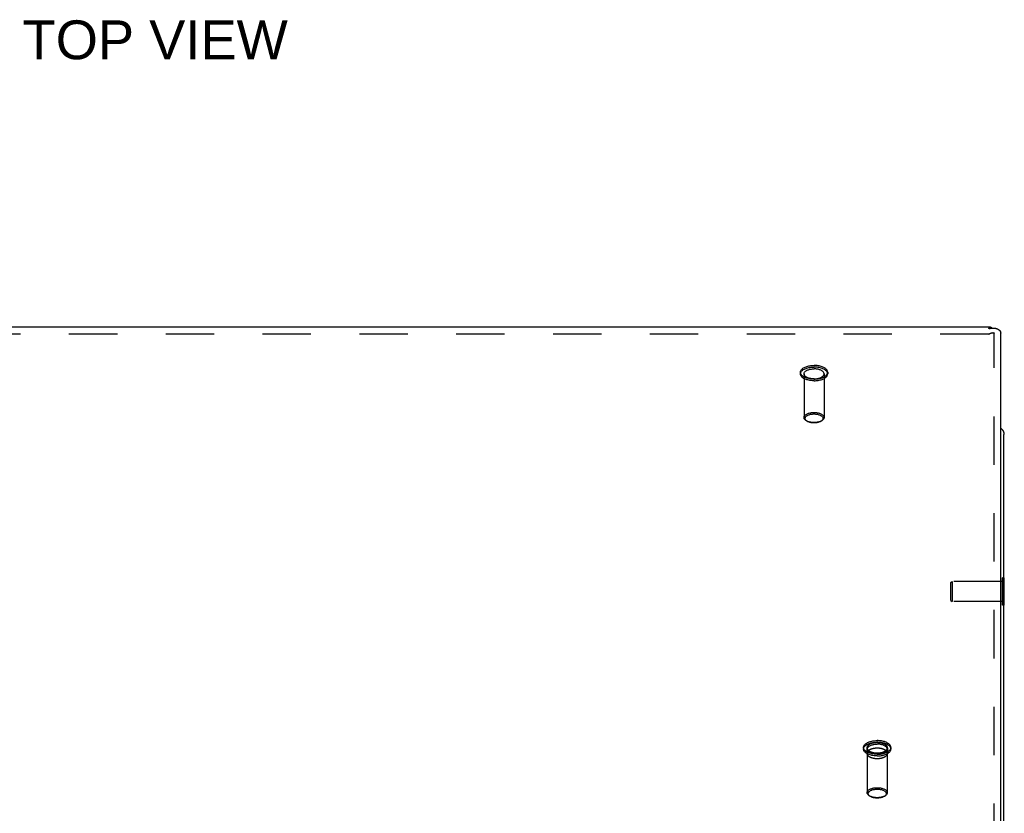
# Model space of a CAD drawing. Header units: inches. Extents: x 0 to 82.5, y 0 to 53.4.
# Tile 51 of 128: x 28.6 to 37.8, y 29.5 to 36.9. Entities that reach past the tile are written whole.
import ezdxf

# ---------------------------------------------------------------- set-up
doc = ezdxf.new("R2010")
doc.units = ezdxf.units.IN
doc.header["$LTSCALE"] = 4.538835
doc.header["$MEASUREMENT"] = 0
doc.linetypes.add('HIDDEN', pattern=[0.2, 0.1, -0.1])
doc.layers.get('0').update_dxf_attribs({"linetype": 'CONTINUOUS'})
for name, color, linetype in [('DEFAULT_2', 8, 'HIDDEN'), ('DIMENSIONS', 7, 'CONTINUOUS'), ('DOOR_ASSEMBLY', 7, 'CONTINUOUS')]:
    doc.layers.add(name, color=color, linetype=linetype)
doc.styles.get("Standard").update_dxf_attribs({"font": 'arial.ttf'})

msp = doc.modelspace()

# ---------------------------------------------------------------- linework, layer by layer
at = {"color": 3, "linetype": 'Continuous'}
msp.add_line((37.8292, 22.7607), (37.8292, 33.0115), dxfattribs=at)
msp.add_lwpolyline([(37.7992, 33.0709), (37.8003, 33.07), (37.8017, 33.0688), (37.8031, 33.0676), (37.8044, 33.0663), (37.8057, 33.0651), (37.807, 33.0638), (37.8082, 33.0624), (37.8095, 33.0611), (37.8106, 33.0598), (37.8118, 33.0584), (37.8129, 33.057), (37.814, 33.0556), (37.815, 33.0542), (37.816, 33.0527), (37.817, 33.0513), (37.818, 33.0498), (37.8189, 33.0483), (37.8197, 33.0468), (37.8206, 33.0453), (37.8213, 33.0438), (37.8221, 33.0422), (37.8228, 33.0407), (37.8235, 33.0391), (37.8242, 33.0375), (37.8248, 33.036), (37.8253, 33.0344), (37.8259, 33.0328), (37.8263, 33.0312), (37.8268, 33.0296), (37.8272, 33.0279), (37.8276, 33.0263), (37.8279, 33.0247), (37.8282, 33.023), (37.8285, 33.0214), (37.8287, 33.0197), (37.8289, 33.0181), (37.829, 33.0164), (37.8291, 33.0148), (37.8292, 33.0131), (37.8292, 33.0115)], dxfattribs=at)
at = {"layer": 'DEFAULT_2', "color": 8, "linetype": 'HIDDEN'}
for p, q in [((37.8332, 31.6661), (37.8152, 31.6661)), ((37.8152, 31.4101), (37.8152, 31.6661)), ((37.8332, 31.4101), (37.8332, 31.6661)), ((37.3332, 31.6221), (37.3432, 31.6321)), ((37.3332, 31.4541), (37.3332, 31.6221)), ((37.8152, 31.6321), (37.3432, 31.6321)), ((37.3432, 31.6321), (37.3432, 31.4441)), ((37.3332, 31.4541), (37.3432, 31.4441)), ((37.8152, 31.4441), (37.3432, 31.4441)), ((37.8332, 31.4101), (37.8152, 31.4101))]:
    msp.add_line(p, q, dxfattribs=at)
at = {"layer": 'DOOR_ASSEMBLY', "color": 3, "linetype": 'Continuous'}
for p, q in [((37.7045, 34.0171), (21.9539, 34.0171)), ((37.7992, 25.4196), (37.7992, 33.9611))]:
    msp.add_line(p, q, dxfattribs=at)
at = {"layer": 'DOOR_ASSEMBLY', "color": 8, "linetype": 'HIDDEN'}
for p, q in [((37.6872, 33.9502), (21.9712, 33.9502)), ((37.7392, 25.4646), (37.7392, 33.9611)), ((35.9212, 33.5941), (35.9212, 33.5785)), ((35.9552, 33.5785), (35.9552, 33.1697)), ((36.1432, 33.5785), (36.1432, 33.1697)), ((36.1772, 33.5941), (36.1772, 33.5785)), ((35.9806, 33.1368), (35.9724, 33.1426)), ((36.1178, 33.1368), (36.1259, 33.1426)), ((36.5135, 30.0766), (36.5135, 30.061)), ((36.545, 30.0731), (36.545, 30.0212)), ((36.5475, 30.061), (36.5475, 29.6522)), ((36.7355, 30.061), (36.7355, 29.6522)), ((36.7381, 30.0731), (36.7381, 30.0212)), ((36.7695, 30.0766), (36.7695, 30.061)), ((36.5729, 29.6193), (36.5648, 29.6251)), ((36.7101, 29.6193), (36.7183, 29.6251))]:
    msp.add_line(p, q, dxfattribs=at)
at = {"layer": 'DOOR_ASSEMBLY', "color": 3, "linetype": 'Continuous'}
for points in [[(37.6872, 34.0021), (37.6879, 34.0033), (37.6887, 34.0045), (37.6894, 34.0056), (37.6901, 34.0067), (37.6909, 34.0077), (37.6916, 34.0087), (37.6923, 34.0096), (37.6931, 34.0105), (37.6938, 34.0113), (37.6945, 34.0121), (37.6953, 34.0128), (37.696, 34.0134), (37.6967, 34.014), (37.6975, 34.0146), (37.6982, 34.0151), (37.6989, 34.0155), (37.6997, 34.0159), (37.7004, 34.0163), (37.7011, 34.0165), (37.7019, 34.0168), (37.7026, 34.0169), (37.7034, 34.017), (37.7041, 34.0171), (37.7045, 34.0171)], [(37.6872, 34.0021), (37.6899, 34.0029), (37.6925, 34.0037), (37.6952, 34.0044), (37.6978, 34.0051), (37.7005, 34.0057), (37.7031, 34.0062), (37.7058, 34.0067), (37.7084, 34.0071), (37.711, 34.0075), (37.7136, 34.0079), (37.7162, 34.0081), (37.7187, 34.0084), (37.7213, 34.0085), (37.7238, 34.0087), (37.7263, 34.0087), (37.7288, 34.0087), (37.7313, 34.0087), (37.7337, 34.0086), (37.7361, 34.0085), (37.7385, 34.0083), (37.7409, 34.0081), (37.7432, 34.0078), (37.7455, 34.0075), (37.7477, 34.0071), (37.75, 34.0067), (37.7522, 34.0062), (37.7543, 34.0057), (37.7564, 34.0051), (37.7585, 34.0045), (37.7605, 34.0039), (37.7625, 34.0032), (37.7645, 34.0025), (37.7664, 34.0017), (37.7683, 34.0009), (37.7701, 34.0001), (37.7718, 33.9992), (37.7736, 33.9983), (37.7752, 33.9973), (37.7769, 33.9963), (37.7784, 33.9953), (37.7799, 33.9943), (37.7814, 33.9932), (37.7828, 33.9921), (37.7842, 33.9909), (37.7855, 33.9898), (37.7867, 33.9886), (37.7879, 33.9874), (37.7891, 33.9861), (37.7902, 33.9849), (37.7912, 33.9836), (37.7921, 33.9823), (37.793, 33.981), (37.7939, 33.9796), (37.7947, 33.9783), (37.7954, 33.9769), (37.796, 33.9755), (37.7966, 33.9741), (37.7972, 33.9727), (37.7976, 33.9713), (37.7981, 33.9698), (37.7984, 33.9684), (37.7987, 33.9669), (37.7989, 33.9655), (37.7991, 33.964), (37.7992, 33.9626), (37.7992, 33.9611)], [(37.7045, 34.0171), (37.7048, 34.0171), (37.7056, 34.0171), (37.7063, 34.017), (37.707, 34.0168), (37.7078, 34.0166), (37.7085, 34.0163), (37.7092, 34.016), (37.71, 34.0156), (37.7107, 34.0152), (37.7114, 34.0147), (37.7122, 34.0142), (37.7129, 34.0136), (37.7136, 34.0129), (37.7144, 34.0122), (37.7151, 34.0115), (37.7158, 34.0106), (37.7166, 34.0098), (37.7173, 34.0089), (37.7178, 34.0083)]]:
    msp.add_lwpolyline(points, dxfattribs=at)
at = {"layer": 'DOOR_ASSEMBLY', "color": 8, "linetype": 'HIDDEN'}
for points in [[(37.6872, 33.9502), (37.6884, 33.951), (37.6897, 33.9518), (37.6909, 33.9526), (37.6921, 33.9533), (37.6934, 33.9541), (37.6946, 33.9548), (37.6958, 33.9555), (37.697, 33.9561), (37.6982, 33.9568), (37.6995, 33.9574), (37.7007, 33.9579), (37.7018, 33.9585), (37.703, 33.959), (37.7042, 33.9596), (37.7054, 33.96), (37.7065, 33.9605), (37.7077, 33.9609), (37.7088, 33.9614), (37.7099, 33.9617), (37.711, 33.9621), (37.7121, 33.9625), (37.7132, 33.9628), (37.7143, 33.9631), (37.7153, 33.9634), (37.7163, 33.9636), (37.7174, 33.9639), (37.7184, 33.9641), (37.7193, 33.9643), (37.7203, 33.9645), (37.7212, 33.9646), (37.7222, 33.9647), (37.7231, 33.9649), (37.724, 33.965), (37.7248, 33.965), (37.7257, 33.9651), (37.7265, 33.9652), (37.7273, 33.9652), (37.7281, 33.9652), (37.7288, 33.9652), (37.7296, 33.9652), (37.7303, 33.9651), (37.7309, 33.9651), (37.7316, 33.965), (37.7322, 33.965), (37.7328, 33.9649), (37.7334, 33.9648), (37.734, 33.9647), (37.7345, 33.9646), (37.735, 33.9644), (37.7355, 33.9643), (37.7359, 33.9641), (37.7363, 33.964), (37.7367, 33.9638), (37.7371, 33.9636), (37.7374, 33.9634), (37.7377, 33.9633), (37.738, 33.9631), (37.7383, 33.9629), (37.7385, 33.9626), (37.7387, 33.9624), (37.7388, 33.9622), (37.739, 33.962), (37.7391, 33.9618), (37.7391, 33.9616), (37.7392, 33.9613), (37.7392, 33.9611)], [(35.9212, 33.5941), (35.9216, 33.5991), (35.9228, 33.6041), (35.9247, 33.609), (35.9275, 33.6139), (35.9309, 33.6186), (35.9351, 33.6231), (35.9401, 33.6275), (35.9456, 33.6317), (35.9519, 33.6356), (35.9587, 33.6393), (35.9661, 33.6427), (35.974, 33.6459), (35.9823, 33.6486), (35.9911, 33.6511), (36.0002, 33.6532), (36.0096, 33.6549), (36.0193, 33.6563), (36.0292, 33.6573), (36.0391, 33.6579), (36.0492, 33.6581)], [(35.9212, 33.5785), (35.9216, 33.5835), (35.9228, 33.5885), (35.9247, 33.5934), (35.9275, 33.5983), (35.9309, 33.603), (35.9351, 33.6075), (35.9401, 33.6119), (35.9456, 33.6161), (35.9519, 33.6201), (35.9587, 33.6237), (35.9661, 33.6272), (35.974, 33.6303), (35.9823, 33.6331), (35.9911, 33.6355), (36.0002, 33.6376), (36.0096, 33.6394), (36.0193, 33.6407), (36.0292, 33.6417), (36.0391, 33.6423), (36.0492, 33.6425)], [(35.9552, 33.5785), (35.9555, 33.5824), (35.9565, 33.5862), (35.9581, 33.59), (35.9603, 33.5937), (35.9631, 33.5974), (35.9665, 33.6009), (35.9705, 33.6042), (35.975, 33.6074), (35.98, 33.6103), (35.9855, 33.6131), (35.9915, 33.6156), (35.9978, 33.6178), (36.0045, 33.6198), (36.0114, 33.6215), (36.0187, 33.6229), (36.0261, 33.624), (36.0337, 33.6248), (36.0414, 33.6253), (36.0492, 33.6255)], [(36.1772, 33.5941), (36.1768, 33.5991), (36.1756, 33.6041), (36.1737, 33.609), (36.1709, 33.6139), (36.1674, 33.6186), (36.1632, 33.6231), (36.1583, 33.6275), (36.1527, 33.6317), (36.1465, 33.6356), (36.1397, 33.6393), (36.1323, 33.6427), (36.1244, 33.6459), (36.1161, 33.6486), (36.1073, 33.6511), (36.0982, 33.6532), (36.0887, 33.6549), (36.0791, 33.6563), (36.0692, 33.6573), (36.0593, 33.6579), (36.0492, 33.6581)], [(36.1772, 33.5785), (36.1768, 33.5835), (36.1756, 33.5885), (36.1737, 33.5934), (36.1709, 33.5983), (36.1674, 33.603), (36.1632, 33.6075), (36.1583, 33.6119), (36.1527, 33.6161), (36.1465, 33.6201), (36.1397, 33.6237), (36.1323, 33.6272), (36.1244, 33.6303), (36.1161, 33.6331), (36.1073, 33.6355), (36.0982, 33.6376), (36.0887, 33.6394), (36.0791, 33.6407), (36.0692, 33.6417), (36.0593, 33.6423), (36.0492, 33.6425)], [(36.1432, 33.5785), (36.1429, 33.5824), (36.1419, 33.5862), (36.1403, 33.59), (36.1381, 33.5937), (36.1353, 33.5974), (36.1319, 33.6009), (36.1279, 33.6042), (36.1234, 33.6074), (36.1184, 33.6103), (36.1129, 33.6131), (36.1069, 33.6156), (36.1006, 33.6178), (36.0939, 33.6198), (36.087, 33.6215), (36.0797, 33.6229), (36.0723, 33.624), (36.0647, 33.6248), (36.057, 33.6253), (36.0492, 33.6255)], [(36.0492, 33.5301), (36.0391, 33.5303), (36.0292, 33.5309), (36.0193, 33.5318), (36.0096, 33.5332), (36.0002, 33.5349), (35.9911, 33.5371), (35.9823, 33.5395), (35.974, 33.5423), (35.9661, 33.5454), (35.9587, 33.5488), (35.9519, 33.5525), (35.9456, 33.5565), (35.9401, 33.5606), (35.9351, 33.565), (35.9309, 33.5696), (35.9275, 33.5743), (35.9247, 33.5791), (35.9228, 33.5841), (35.9216, 33.5891), (35.9212, 33.5941)], [(36.0492, 33.5145), (36.0391, 33.5147), (36.0292, 33.5153), (36.0193, 33.5163), (36.0096, 33.5176), (36.0002, 33.5194), (35.9911, 33.5215), (35.9823, 33.5239), (35.974, 33.5267), (35.9661, 33.5298), (35.9587, 33.5332), (35.9519, 33.5369), (35.9456, 33.5409), (35.9401, 33.545), (35.9351, 33.5494), (35.9309, 33.554), (35.9275, 33.5587), (35.9247, 33.5635), (35.9228, 33.5685), (35.9216, 33.5735), (35.9212, 33.5785)], [(36.0492, 33.5315), (36.0414, 33.5317), (36.0337, 33.5321), (36.0261, 33.5329), (36.0187, 33.534), (36.0114, 33.5354), (36.0045, 33.5372), (35.9978, 33.5391), (35.9915, 33.5414), (35.9855, 33.5439), (35.98, 33.5467), (35.975, 33.5496), (35.9705, 33.5528), (35.9665, 33.5561), (35.9631, 33.5596), (35.9603, 33.5632), (35.9581, 33.567), (35.9565, 33.5708), (35.9555, 33.5746), (35.9552, 33.5785)], [(36.0492, 33.5301), (36.0593, 33.5303), (36.0692, 33.5309), (36.0791, 33.5318), (36.0887, 33.5332), (36.0982, 33.5349), (36.1073, 33.5371), (36.1161, 33.5395), (36.1244, 33.5423), (36.1323, 33.5454), (36.1397, 33.5488), (36.1465, 33.5525), (36.1527, 33.5565), (36.1583, 33.5606), (36.1632, 33.565), (36.1674, 33.5696), (36.1709, 33.5743), (36.1737, 33.5791), (36.1756, 33.5841), (36.1768, 33.5891), (36.1772, 33.5941)], [(36.0492, 33.5315), (36.057, 33.5317), (36.0647, 33.5321), (36.0723, 33.5329), (36.0797, 33.534), (36.087, 33.5354), (36.0939, 33.5372), (36.1006, 33.5391), (36.1069, 33.5414), (36.1129, 33.5439), (36.1184, 33.5467), (36.1234, 33.5496), (36.1279, 33.5528), (36.1319, 33.5561), (36.1353, 33.5596), (36.1381, 33.5632), (36.1403, 33.567), (36.1419, 33.5708), (36.1429, 33.5746), (36.1432, 33.5785)], [(36.0492, 33.5145), (36.0593, 33.5147), (36.0692, 33.5153), (36.0791, 33.5163), (36.0887, 33.5176), (36.0982, 33.5194), (36.1073, 33.5215), (36.1161, 33.5239), (36.1244, 33.5267), (36.1323, 33.5298), (36.1397, 33.5332), (36.1465, 33.5369), (36.1527, 33.5409), (36.1583, 33.545), (36.1632, 33.5494), (36.1674, 33.554), (36.1709, 33.5587), (36.1737, 33.5635), (36.1756, 33.5685), (36.1768, 33.5735), (36.1772, 33.5785)], [(35.9552, 33.1697), (35.9555, 33.1736), (35.9565, 33.1775), (35.9581, 33.1813), (35.9603, 33.185), (35.9632, 33.1887), (35.9666, 33.1922), (35.9706, 33.1955), (35.9751, 33.1987), (35.9802, 33.2016), (35.9857, 33.2044), (35.9917, 33.2069), (35.998, 33.2092), (36.0048, 33.2111), (36.0118, 33.2128), (36.019, 33.2142), (36.0264, 33.2153), (36.034, 33.2161), (36.0416, 33.2166), (36.0492, 33.2167)], [(35.9724, 33.1426), (35.9706, 33.1439), (35.9666, 33.1473), (35.9632, 33.1508), (35.9603, 33.1544), (35.9581, 33.1581), (35.9565, 33.162), (35.9555, 33.1658), (35.9552, 33.1697)], [(35.9806, 33.1368), (35.979, 33.138), (35.9754, 33.141), (35.9723, 33.1441), (35.9698, 33.1474), (35.9678, 33.1507), (35.9663, 33.1541), (35.9655, 33.1576), (35.9652, 33.1611), (35.9655, 33.1645), (35.9663, 33.168), (35.9678, 33.1714), (35.9698, 33.1747), (35.9723, 33.178), (35.9754, 33.1811), (35.979, 33.1841), (35.983, 33.1869), (35.9875, 33.1896), (35.9925, 33.192), (35.9978, 33.1943), (36.0035, 33.1963), (36.0095, 33.1981), (36.0158, 33.1996), (36.0222, 33.2008), (36.0289, 33.2018), (36.0356, 33.2025), (36.0424, 33.2029), (36.0492, 33.2031)], [(36.0492, 33.1227), (36.0416, 33.1229), (36.034, 33.1233), (36.0264, 33.1241), (36.019, 33.1252), (36.0118, 33.1266), (36.0048, 33.1283), (35.998, 33.1303), (35.9917, 33.1325), (35.9857, 33.1351), (35.9802, 33.1378), (35.9751, 33.1408), (35.9724, 33.1426)], [(36.0492, 33.2167), (36.0568, 33.2166), (36.0644, 33.2161), (36.0719, 33.2153), (36.0794, 33.2142), (36.0866, 33.2128), (36.0936, 33.2111), (36.1003, 33.2092), (36.1067, 33.2069), (36.1127, 33.2044), (36.1182, 33.2016), (36.1233, 33.1987), (36.1278, 33.1955), (36.1318, 33.1922), (36.1352, 33.1887), (36.1381, 33.185), (36.1403, 33.1813), (36.1419, 33.1775), (36.1429, 33.1736), (36.1432, 33.1697)], [(36.0492, 33.2031), (36.056, 33.2029), (36.0628, 33.2025), (36.0695, 33.2018), (36.0762, 33.2008), (36.0826, 33.1996), (36.0889, 33.1981), (36.0949, 33.1963), (36.1006, 33.1943), (36.1059, 33.192), (36.1109, 33.1896), (36.1154, 33.1869), (36.1194, 33.1841), (36.123, 33.1811), (36.1261, 33.178), (36.1286, 33.1747), (36.1306, 33.1714), (36.132, 33.168), (36.1329, 33.1645), (36.1332, 33.1611), (36.1329, 33.1576), (36.132, 33.1541), (36.1306, 33.1507), (36.1286, 33.1474), (36.1261, 33.1441), (36.123, 33.141), (36.1194, 33.138), (36.1178, 33.1368)], [(36.1259, 33.1426), (36.1233, 33.1408), (36.1182, 33.1378), (36.1127, 33.1351), (36.1067, 33.1326), (36.1003, 33.1303), (36.0936, 33.1283), (36.0866, 33.1266), (36.0794, 33.1252), (36.0719, 33.1241), (36.0644, 33.1233), (36.0568, 33.1229), (36.0492, 33.1227)], [(36.1432, 33.1697), (36.1429, 33.1658), (36.1419, 33.162), (36.1403, 33.1582), (36.1381, 33.1544), (36.1352, 33.1508), (36.1318, 33.1473), (36.1278, 33.1439), (36.1259, 33.1426)], [(36.0492, 33.1191), (36.0424, 33.1192), (36.0356, 33.1196), (36.0289, 33.1203), (36.0222, 33.1213), (36.0158, 33.1225), (36.0095, 33.1241), (36.0035, 33.1258), (35.9978, 33.1278), (35.9925, 33.1301), (35.9875, 33.1325), (35.983, 33.1352), (35.9806, 33.1368)], [(36.1178, 33.1368), (36.1154, 33.1352), (36.1109, 33.1325), (36.1059, 33.1301), (36.1006, 33.1278), (36.0949, 33.1258), (36.0889, 33.1241), (36.0826, 33.1225), (36.0762, 33.1213), (36.0695, 33.1203), (36.0628, 33.1196), (36.056, 33.1192), (36.0492, 33.1191)], [(36.5135, 30.0766), (36.5139, 30.0816), (36.5151, 30.0866), (36.5171, 30.0915), (36.5198, 30.0964), (36.5233, 30.1011), (36.5275, 30.1056), (36.5324, 30.11), (36.538, 30.1142), (36.5442, 30.1181), (36.551, 30.1218), (36.5584, 30.1252), (36.5663, 30.1284), (36.5747, 30.1311), (36.5834, 30.1336), (36.5926, 30.1357), (36.602, 30.1374), (36.6117, 30.1388), (36.6215, 30.1398), (36.6315, 30.1404), (36.6415, 30.1406)], [(36.5135, 30.061), (36.5139, 30.066), (36.5151, 30.071), (36.5171, 30.0759), (36.5198, 30.0808), (36.5233, 30.0855), (36.5275, 30.09), (36.5324, 30.0944), (36.538, 30.0986), (36.5442, 30.1026), (36.551, 30.1062), (36.5584, 30.1097), (36.5663, 30.1128), (36.5747, 30.1156), (36.5834, 30.118), (36.5926, 30.1201), (36.602, 30.1219), (36.6117, 30.1232), (36.6215, 30.1242), (36.6315, 30.1248), (36.6415, 30.125)], [(36.7381, 30.0731), (36.7381, 30.0742), (36.738, 30.0753), (36.7379, 30.0765), (36.7377, 30.0776), (36.7374, 30.0787), (36.7372, 30.0798), (36.7368, 30.0809), (36.7364, 30.082), (36.736, 30.0831), (36.7355, 30.0842), (36.735, 30.0852), (36.7344, 30.0863), (36.7338, 30.0874), (36.7331, 30.0885), (36.7323, 30.0895), (36.7316, 30.0906), (36.7307, 30.0916), (36.7299, 30.0926), (36.7289, 30.0936), (36.728, 30.0946), (36.7269, 30.0956), (36.7259, 30.0966), (36.7248, 30.0976), (36.7236, 30.0985), (36.7224, 30.0995), (36.7212, 30.1004), (36.7199, 30.1013), (36.7186, 30.1022), (36.7172, 30.1031), (36.7158, 30.104), (36.7144, 30.1048), (36.7129, 30.1056), (36.7114, 30.1065), (36.7098, 30.1072), (36.7082, 30.108), (36.7066, 30.1088), (36.7049, 30.1095), (36.7032, 30.1103), (36.7015, 30.111), (36.6997, 30.1116), (36.6979, 30.1123), (36.6961, 30.1129), (36.6942, 30.1136), (36.6924, 30.1142), (36.6905, 30.1147), (36.6885, 30.1153), (36.6866, 30.1158), (36.6846, 30.1163), (36.6826, 30.1168), (36.6805, 30.1173), (36.6785, 30.1177), (36.6764, 30.1181), (36.6743, 30.1185), (36.6722, 30.1189), (36.6701, 30.1192), (36.668, 30.1195), (36.6658, 30.1198), (36.6636, 30.1201), (36.6615, 30.1203), (36.6593, 30.1206), (36.6571, 30.1208), (36.6549, 30.1209), (36.6527, 30.1211), (36.6504, 30.1212), (36.6482, 30.1213), (36.646, 30.1213), (36.6438, 30.1214), (36.6415, 30.1214), (36.6393, 30.1214), (36.6371, 30.1213), (36.6348, 30.1213), (36.6326, 30.1212), (36.6304, 30.1211), (36.6282, 30.1209), (36.626, 30.1208), (36.6238, 30.1206), (36.6216, 30.1203), (36.6194, 30.1201), (36.6173, 30.1198), (36.6151, 30.1195), (36.613, 30.1192), (36.6109, 30.1189), (36.6087, 30.1185), (36.6067, 30.1181), (36.6046, 30.1177), (36.6025, 30.1173), (36.6005, 30.1168), (36.5985, 30.1163), (36.5965, 30.1158), (36.5946, 30.1153), (36.5926, 30.1147), (36.5907, 30.1142), (36.5888, 30.1136), (36.587, 30.1129), (36.5851, 30.1123), (36.5833, 30.1116), (36.5816, 30.111), (36.5799, 30.1103), (36.5782, 30.1095), (36.5765, 30.1088), (36.5749, 30.108), (36.5733, 30.1072), (36.5717, 30.1065), (36.5702, 30.1056), (36.5687, 30.1048), (36.5673, 30.104), (36.5658, 30.1031), (36.5645, 30.1022), (36.5632, 30.1013), (36.5619, 30.1004), (36.5606, 30.0995), (36.5594, 30.0985), (36.5583, 30.0976), (36.5572, 30.0966), (36.5561, 30.0956), (36.5551, 30.0946), (36.5541, 30.0936), (36.5532, 30.0926), (36.5523, 30.0916), (36.5515, 30.0906), (36.5507, 30.0895), (36.55, 30.0885), (36.5493, 30.0874), (36.5487, 30.0863), (36.5481, 30.0852), (36.5475, 30.0842), (36.5471, 30.0831), (36.5466, 30.082), (36.5462, 30.0809), (36.5459, 30.0798), (36.5456, 30.0787), (36.5454, 30.0776), (36.5452, 30.0765), (36.5451, 30.0753), (36.545, 30.0742), (36.545, 30.0731)], [(36.5475, 30.061), (36.5479, 30.0649), (36.5488, 30.0687), (36.5504, 30.0725), (36.5526, 30.0762), (36.5555, 30.0799), (36.5589, 30.0834), (36.5628, 30.0867), (36.5674, 30.0899), (36.5724, 30.0928), (36.5779, 30.0956), (36.5838, 30.0981), (36.5901, 30.1003), (36.5968, 30.1023), (36.6038, 30.104), (36.611, 30.1054), (36.6185, 30.1065), (36.6261, 30.1073), (36.6337, 30.1078), (36.6415, 30.108)], [(36.7695, 30.0766), (36.7691, 30.0816), (36.768, 30.0866), (36.766, 30.0915), (36.7633, 30.0964), (36.7598, 30.1011), (36.7556, 30.1056), (36.7507, 30.11), (36.7451, 30.1142), (36.7389, 30.1181), (36.732, 30.1218), (36.7247, 30.1252), (36.7168, 30.1284), (36.7084, 30.1311), (36.6996, 30.1336), (36.6905, 30.1357), (36.6811, 30.1374), (36.6714, 30.1388), (36.6616, 30.1398), (36.6516, 30.1404), (36.6415, 30.1406)], [(36.7695, 30.061), (36.7691, 30.066), (36.768, 30.071), (36.766, 30.0759), (36.7633, 30.0808), (36.7598, 30.0855), (36.7556, 30.09), (36.7507, 30.0944), (36.7451, 30.0986), (36.7389, 30.1026), (36.732, 30.1062), (36.7247, 30.1097), (36.7168, 30.1128), (36.7084, 30.1156), (36.6996, 30.118), (36.6905, 30.1201), (36.6811, 30.1219), (36.6714, 30.1232), (36.6616, 30.1242), (36.6516, 30.1248), (36.6415, 30.125)], [(36.7355, 30.061), (36.7352, 30.0649), (36.7343, 30.0687), (36.7327, 30.0725), (36.7304, 30.0762), (36.7276, 30.0799), (36.7242, 30.0834), (36.7202, 30.0867), (36.7157, 30.0899), (36.7107, 30.0928), (36.7052, 30.0956), (36.6993, 30.0981), (36.6929, 30.1003), (36.6863, 30.1023), (36.6793, 30.104), (36.6721, 30.1054), (36.6646, 30.1065), (36.657, 30.1073), (36.6493, 30.1078), (36.6415, 30.108)], [(36.6415, 30.0126), (36.6315, 30.0128), (36.6215, 30.0134), (36.6117, 30.0143), (36.602, 30.0157), (36.5926, 30.0174), (36.5834, 30.0196), (36.5747, 30.022), (36.5663, 30.0248), (36.5584, 30.0279), (36.551, 30.0313), (36.5442, 30.035), (36.538, 30.039), (36.5324, 30.0431), (36.5275, 30.0475), (36.5233, 30.0521), (36.5198, 30.0568), (36.5171, 30.0616), (36.5151, 30.0666), (36.5139, 30.0716), (36.5135, 30.0766)], [(36.6415, 29.997), (36.6315, 29.9972), (36.6215, 29.9978), (36.6117, 29.9988), (36.602, 30.0001), (36.5926, 30.0019), (36.5834, 30.004), (36.5747, 30.0064), (36.5663, 30.0092), (36.5584, 30.0123), (36.551, 30.0157), (36.5442, 30.0194), (36.538, 30.0234), (36.5324, 30.0275), (36.5275, 30.0319), (36.5233, 30.0365), (36.5198, 30.0412), (36.5171, 30.046), (36.5151, 30.051), (36.5139, 30.056), (36.5135, 30.061)], [(36.545, 30.0731), (36.545, 30.072), (36.5451, 30.0709), (36.5452, 30.0698), (36.5454, 30.0687), (36.5456, 30.0675), (36.5459, 30.0664), (36.5462, 30.0653), (36.5466, 30.0642), (36.5471, 30.0631), (36.5475, 30.0621), (36.5481, 30.061), (36.5487, 30.0599), (36.5493, 30.0588), (36.55, 30.0578), (36.5507, 30.0567), (36.5515, 30.0557), (36.5523, 30.0546), (36.5532, 30.0536), (36.5541, 30.0526), (36.5551, 30.0516), (36.5561, 30.0506), (36.5572, 30.0496), (36.5583, 30.0487), (36.5594, 30.0477), (36.5606, 30.0468), (36.5619, 30.0458), (36.5632, 30.0449), (36.5645, 30.044), (36.5658, 30.0431), (36.5673, 30.0423), (36.5687, 30.0414), (36.5702, 30.0406), (36.5717, 30.0398), (36.5733, 30.039), (36.5749, 30.0382), (36.5765, 30.0374), (36.5782, 30.0367), (36.5799, 30.036), (36.5816, 30.0353), (36.5833, 30.0346), (36.5851, 30.0339), (36.587, 30.0333), (36.5888, 30.0327), (36.5907, 30.0321), (36.5926, 30.0315), (36.5946, 30.0309), (36.5965, 30.0304), (36.5985, 30.0299), (36.6005, 30.0294), (36.6025, 30.029), (36.6046, 30.0285), (36.6067, 30.0281), (36.6087, 30.0277), (36.6109, 30.0273), (36.613, 30.027), (36.6151, 30.0267), (36.6173, 30.0264), (36.6194, 30.0261), (36.6216, 30.0259), (36.6238, 30.0257), (36.626, 30.0255), (36.6282, 30.0253), (36.6304, 30.0252), (36.6326, 30.025), (36.6348, 30.025), (36.6371, 30.0249), (36.6393, 30.0249), (36.6415, 30.0248), (36.6438, 30.0249), (36.646, 30.0249), (36.6482, 30.025), (36.6504, 30.025), (36.6527, 30.0252), (36.6549, 30.0253), (36.6571, 30.0255), (36.6593, 30.0257), (36.6615, 30.0259), (36.6636, 30.0261), (36.6658, 30.0264), (36.668, 30.0267), (36.6701, 30.027), (36.6722, 30.0273), (36.6743, 30.0277), (36.6764, 30.0281), (36.6785, 30.0285), (36.6805, 30.029), (36.6826, 30.0294), (36.6846, 30.0299), (36.6866, 30.0304), (36.6885, 30.0309), (36.6905, 30.0315), (36.6924, 30.0321), (36.6942, 30.0327), (36.6961, 30.0333), (36.6979, 30.0339), (36.6997, 30.0346), (36.7015, 30.0353), (36.7032, 30.036), (36.7049, 30.0367), (36.7066, 30.0374), (36.7082, 30.0382), (36.7098, 30.039), (36.7114, 30.0398), (36.7129, 30.0406), (36.7144, 30.0414), (36.7158, 30.0423), (36.7172, 30.0431), (36.7186, 30.044), (36.7199, 30.0449), (36.7212, 30.0458), (36.7224, 30.0468), (36.7236, 30.0477), (36.7248, 30.0487), (36.7259, 30.0496), (36.7269, 30.0506), (36.728, 30.0516), (36.7289, 30.0526), (36.7299, 30.0536), (36.7307, 30.0546), (36.7316, 30.0557), (36.7323, 30.0567), (36.7331, 30.0578), (36.7338, 30.0588), (36.7344, 30.0599), (36.735, 30.061), (36.7355, 30.0621), (36.736, 30.0631), (36.7364, 30.0642), (36.7368, 30.0653), (36.7372, 30.0664), (36.7374, 30.0675), (36.7377, 30.0687), (36.7379, 30.0698), (36.738, 30.0709), (36.7381, 30.072), (36.7381, 30.0731)], [(36.5606, 30.0475), (36.5594, 30.0466), (36.5583, 30.0456), (36.5572, 30.0446), (36.5561, 30.0437), (36.5551, 30.0427), (36.5541, 30.0417), (36.5532, 30.0407), (36.5523, 30.0396), (36.5515, 30.0386), (36.5507, 30.0375), (36.55, 30.0365), (36.5493, 30.0354), (36.5487, 30.0344), (36.5481, 30.0333), (36.5475, 30.0322), (36.5471, 30.0311), (36.5466, 30.03), (36.5462, 30.0289), (36.5459, 30.0278), (36.5456, 30.0267), (36.5454, 30.0256), (36.5452, 30.0245), (36.5451, 30.0234), (36.545, 30.0223), (36.545, 30.0212)], [(36.545, 30.0212), (36.545, 30.02), (36.5451, 30.0189), (36.5452, 30.0178), (36.5454, 30.0167), (36.5456, 30.0156), (36.5459, 30.0145), (36.5462, 30.0134), (36.5466, 30.0123), (36.5471, 30.0112), (36.5475, 30.0101), (36.5481, 30.009), (36.5487, 30.0079), (36.5493, 30.0069), (36.55, 30.0058), (36.5507, 30.0048), (36.5515, 30.0037), (36.5523, 30.0027), (36.5532, 30.0017), (36.5541, 30.0006), (36.5551, 29.9996), (36.5561, 29.9986), (36.5572, 29.9977), (36.5583, 29.9967), (36.5594, 29.9957), (36.5606, 29.9948), (36.5619, 29.9939), (36.5632, 29.993), (36.5645, 29.9921), (36.5658, 29.9912), (36.5673, 29.9903), (36.5687, 29.9895), (36.5702, 29.9886), (36.5717, 29.9878), (36.5733, 29.987), (36.5749, 29.9862), (36.5765, 29.9855), (36.5782, 29.9847), (36.5799, 29.984), (36.5816, 29.9833), (36.5833, 29.9826), (36.5851, 29.982), (36.587, 29.9813), (36.5888, 29.9807), (36.5907, 29.9801), (36.5926, 29.9795), (36.5946, 29.979), (36.5965, 29.9784), (36.5985, 29.9779), (36.6005, 29.9775), (36.6025, 29.977), (36.6046, 29.9766), (36.6067, 29.9761), (36.6087, 29.9757), (36.6109, 29.9754), (36.613, 29.975), (36.6151, 29.9747), (36.6173, 29.9744), (36.6194, 29.9742), (36.6216, 29.9739), (36.6238, 29.9737), (36.626, 29.9735), (36.6282, 29.9733), (36.6304, 29.9732), (36.6326, 29.9731), (36.6348, 29.973), (36.6371, 29.9729), (36.6393, 29.9729), (36.6415, 29.9729), (36.6438, 29.9729), (36.646, 29.9729), (36.6482, 29.973), (36.6504, 29.9731), (36.6527, 29.9732), (36.6549, 29.9733), (36.6571, 29.9735), (36.6593, 29.9737), (36.6615, 29.9739), (36.6636, 29.9742), (36.6658, 29.9744), (36.668, 29.9747), (36.6701, 29.975), (36.6722, 29.9754), (36.6743, 29.9757), (36.6764, 29.9761), (36.6785, 29.9766), (36.6805, 29.977), (36.6826, 29.9775), (36.6846, 29.9779), (36.6866, 29.9784), (36.6885, 29.979), (36.6905, 29.9795), (36.6924, 29.9801), (36.6942, 29.9807), (36.6961, 29.9813), (36.6979, 29.982), (36.6997, 29.9826), (36.7015, 29.9833), (36.7032, 29.984), (36.7049, 29.9847), (36.7066, 29.9855), (36.7082, 29.9862), (36.7098, 29.987), (36.7114, 29.9878), (36.7129, 29.9886), (36.7144, 29.9895), (36.7158, 29.9903), (36.7172, 29.9912), (36.7186, 29.9921), (36.7199, 29.993), (36.7212, 29.9939), (36.7224, 29.9948), (36.7236, 29.9957), (36.7248, 29.9967), (36.7259, 29.9977), (36.7269, 29.9986), (36.728, 29.9996), (36.7289, 30.0006), (36.7299, 30.0017), (36.7307, 30.0027), (36.7316, 30.0037), (36.7323, 30.0048), (36.7331, 30.0058), (36.7338, 30.0069), (36.7344, 30.0079), (36.735, 30.009), (36.7355, 30.0101), (36.736, 30.0112), (36.7364, 30.0123), (36.7368, 30.0134), (36.7372, 30.0145), (36.7374, 30.0156), (36.7377, 30.0167), (36.7379, 30.0178), (36.738, 30.0189), (36.7381, 30.02), (36.7381, 30.0212)], [(36.6415, 30.014), (36.6337, 30.0142), (36.6261, 30.0146), (36.6185, 30.0154), (36.611, 30.0165), (36.6038, 30.0179), (36.5968, 30.0197), (36.5901, 30.0216), (36.5838, 30.0239), (36.5779, 30.0264), (36.5724, 30.0292), (36.5674, 30.0321), (36.5628, 30.0353), (36.5589, 30.0386), (36.5555, 30.0421), (36.5526, 30.0457), (36.5504, 30.0495), (36.5488, 30.0533), (36.5479, 30.0571), (36.5475, 30.061)], [(36.7236, 30.0466), (36.7224, 30.0475), (36.7212, 30.0484), (36.7199, 30.0493), (36.7186, 30.0502), (36.7172, 30.0511), (36.7158, 30.052), (36.7144, 30.0528), (36.7129, 30.0537), (36.7114, 30.0545), (36.7098, 30.0553), (36.7082, 30.0561), (36.7066, 30.0568), (36.7049, 30.0576), (36.7032, 30.0583), (36.7015, 30.059), (36.6997, 30.0597), (36.6979, 30.0603), (36.6961, 30.061), (36.6942, 30.0616), (36.6924, 30.0622), (36.6905, 30.0628), (36.6885, 30.0633), (36.6866, 30.0639), (36.6846, 30.0644), (36.6826, 30.0649), (36.6805, 30.0653), (36.6785, 30.0658), (36.6764, 30.0662), (36.6743, 30.0666), (36.6722, 30.0669), (36.6701, 30.0673), (36.668, 30.0676), (36.6658, 30.0679), (36.6636, 30.0681), (36.6615, 30.0684), (36.6593, 30.0686), (36.6571, 30.0688), (36.6549, 30.069), (36.6527, 30.0691), (36.6504, 30.0692), (36.6482, 30.0693), (36.646, 30.0694), (36.6438, 30.0694), (36.6415, 30.0694), (36.6393, 30.0694), (36.6371, 30.0694), (36.6348, 30.0693), (36.6326, 30.0692), (36.6304, 30.0691), (36.6282, 30.069), (36.626, 30.0688), (36.6238, 30.0686), (36.6216, 30.0684), (36.6194, 30.0681), (36.6173, 30.0679), (36.6151, 30.0676), (36.613, 30.0673), (36.6109, 30.0669), (36.6087, 30.0666), (36.6067, 30.0662), (36.6046, 30.0658), (36.6025, 30.0653), (36.6005, 30.0649), (36.5985, 30.0644), (36.5965, 30.0639), (36.5946, 30.0633), (36.5926, 30.0628), (36.5907, 30.0622), (36.5888, 30.0616), (36.587, 30.061), (36.5851, 30.0603), (36.5833, 30.0597), (36.5816, 30.059), (36.5799, 30.0583), (36.5782, 30.0576), (36.5765, 30.0568), (36.5749, 30.0561), (36.5733, 30.0553), (36.5717, 30.0545), (36.5702, 30.0537), (36.5687, 30.0528), (36.5673, 30.052), (36.5658, 30.0511), (36.5645, 30.0502), (36.5632, 30.0493), (36.5619, 30.0484), (36.5606, 30.0475)], [(36.6415, 30.0126), (36.6516, 30.0128), (36.6616, 30.0134), (36.6714, 30.0143), (36.6811, 30.0157), (36.6905, 30.0174), (36.6996, 30.0196), (36.7084, 30.022), (36.7168, 30.0248), (36.7247, 30.0279), (36.732, 30.0313), (36.7389, 30.035), (36.7451, 30.039), (36.7507, 30.0431), (36.7556, 30.0475), (36.7598, 30.0521), (36.7633, 30.0568), (36.766, 30.0616), (36.768, 30.0666), (36.7691, 30.0716), (36.7695, 30.0766)], [(36.6415, 30.014), (36.6493, 30.0142), (36.657, 30.0146), (36.6646, 30.0154), (36.6721, 30.0165), (36.6793, 30.0179), (36.6863, 30.0197), (36.6929, 30.0216), (36.6993, 30.0239), (36.7052, 30.0264), (36.7107, 30.0292), (36.7157, 30.0321), (36.7202, 30.0353), (36.7242, 30.0386), (36.7276, 30.0421), (36.7304, 30.0457), (36.7327, 30.0495), (36.7343, 30.0533), (36.7352, 30.0571), (36.7355, 30.061)], [(36.6415, 29.997), (36.6516, 29.9972), (36.6616, 29.9978), (36.6714, 29.9988), (36.6811, 30.0001), (36.6905, 30.0019), (36.6996, 30.004), (36.7084, 30.0064), (36.7168, 30.0092), (36.7247, 30.0123), (36.732, 30.0157), (36.7389, 30.0194), (36.7451, 30.0234), (36.7507, 30.0275), (36.7556, 30.0319), (36.7598, 30.0365), (36.7633, 30.0412), (36.766, 30.046), (36.768, 30.051), (36.7691, 30.056), (36.7695, 30.061)], [(36.7381, 30.0212), (36.7381, 30.0223), (36.738, 30.0234), (36.7379, 30.0245), (36.7377, 30.0256), (36.7374, 30.0267), (36.7372, 30.0278), (36.7368, 30.0289), (36.7364, 30.03), (36.736, 30.0311), (36.7355, 30.0322), (36.735, 30.0333), (36.7344, 30.0344), (36.7338, 30.0354), (36.7331, 30.0365), (36.7323, 30.0375), (36.7316, 30.0386), (36.7307, 30.0396), (36.7299, 30.0407), (36.7289, 30.0417), (36.728, 30.0427), (36.7269, 30.0437), (36.7259, 30.0446), (36.7248, 30.0456), (36.7236, 30.0466)], [(36.5475, 29.6522), (36.5479, 29.6561), (36.5488, 29.66), (36.5504, 29.6638), (36.5527, 29.6675), (36.5555, 29.6712), (36.5589, 29.6747), (36.5629, 29.678), (36.5675, 29.6812), (36.5725, 29.6841), (36.578, 29.6869), (36.584, 29.6894), (36.5904, 29.6917), (36.5971, 29.6936), (36.6041, 29.6953), (36.6114, 29.6967), (36.6188, 29.6978), (36.6263, 29.6986), (36.6339, 29.6991), (36.6415, 29.6992)], [(36.5648, 29.6251), (36.5629, 29.6264), (36.5589, 29.6298), (36.5555, 29.6333), (36.5527, 29.6369), (36.5504, 29.6406), (36.5488, 29.6445), (36.5479, 29.6483), (36.5475, 29.6522)], [(36.5729, 29.6193), (36.5713, 29.6205), (36.5677, 29.6235), (36.5647, 29.6266), (36.5621, 29.6299), (36.5601, 29.6332), (36.5587, 29.6366), (36.5578, 29.6401), (36.5575, 29.6436), (36.5578, 29.647), (36.5587, 29.6505), (36.5601, 29.6539), (36.5621, 29.6572), (36.5647, 29.6605), (36.5677, 29.6636), (36.5713, 29.6666), (36.5754, 29.6694), (36.5799, 29.6721), (36.5848, 29.6745), (36.5901, 29.6768), (36.5958, 29.6788), (36.6018, 29.6806), (36.6081, 29.6821), (36.6146, 29.6833), (36.6212, 29.6843), (36.6279, 29.685), (36.6347, 29.6854), (36.6415, 29.6856)], [(36.6415, 29.6992), (36.6491, 29.6991), (36.6567, 29.6986), (36.6643, 29.6978), (36.6717, 29.6967), (36.679, 29.6953), (36.686, 29.6936), (36.6927, 29.6917), (36.699, 29.6894), (36.705, 29.6869), (36.7105, 29.6841), (36.7156, 29.6812), (36.7201, 29.678), (36.7241, 29.6747), (36.7276, 29.6712), (36.7304, 29.6675), (36.7326, 29.6638), (36.7342, 29.66), (36.7352, 29.6561), (36.7355, 29.6522)], [(36.6415, 29.6856), (36.6484, 29.6854), (36.6551, 29.685), (36.6619, 29.6843), (36.6685, 29.6833), (36.675, 29.6821), (36.6812, 29.6806), (36.6872, 29.6788), (36.6929, 29.6768), (36.6983, 29.6745), (36.7032, 29.6721), (36.7077, 29.6694), (36.7118, 29.6666), (36.7153, 29.6636), (36.7184, 29.6605), (36.721, 29.6572), (36.7229, 29.6539), (36.7244, 29.6505), (36.7252, 29.647), (36.7255, 29.6436), (36.7252, 29.6401), (36.7244, 29.6366), (36.7229, 29.6332), (36.721, 29.6299), (36.7184, 29.6266), (36.7153, 29.6235), (36.7118, 29.6205), (36.7101, 29.6193)], [(36.7355, 29.6522), (36.7352, 29.6483), (36.7342, 29.6445), (36.7326, 29.6407), (36.7304, 29.6369), (36.7276, 29.6333), (36.7241, 29.6298), (36.7201, 29.6264), (36.7183, 29.6251)], [(36.6415, 29.6052), (36.6339, 29.6054), (36.6263, 29.6058), (36.6188, 29.6066), (36.6114, 29.6077), (36.6041, 29.6091), (36.5971, 29.6108), (36.5904, 29.6128), (36.584, 29.615), (36.5781, 29.6176), (36.5725, 29.6203), (36.5675, 29.6233), (36.5648, 29.6251)], [(36.6415, 29.6016), (36.6347, 29.6017), (36.628, 29.6021), (36.6212, 29.6028), (36.6146, 29.6038), (36.6081, 29.605), (36.6018, 29.6066), (36.5958, 29.6083), (36.5901, 29.6103), (36.5848, 29.6126), (36.5799, 29.615), (36.5754, 29.6177), (36.5729, 29.6193)], [(36.7183, 29.6251), (36.7156, 29.6233), (36.7105, 29.6203), (36.705, 29.6176), (36.6991, 29.6151), (36.6927, 29.6128), (36.686, 29.6108), (36.679, 29.6091), (36.6717, 29.6077), (36.6643, 29.6066), (36.6567, 29.6058), (36.6491, 29.6054), (36.6415, 29.6052)], [(36.7101, 29.6193), (36.7077, 29.6177), (36.7032, 29.615), (36.6983, 29.6126), (36.6929, 29.6103), (36.6872, 29.6083), (36.6812, 29.6066), (36.675, 29.605), (36.6685, 29.6038), (36.6619, 29.6028), (36.6551, 29.6021), (36.6484, 29.6017), (36.6415, 29.6016)]]:
    msp.add_lwpolyline(points, dxfattribs=at)

# ---------------------------------------------------------------- texts
at = {"layer": 'DIMENSIONS', "color": 2, "linetype": 'Continuous', "insert": (29.8721, 36.893), "char_height": 0.36408, "width": 2.480871, "attachment_point": 2, "line_spacing_factor": 0.9}
msp.add_mtext('TOP VIEW', dxfattribs=at)

doc.saveas('drawing.dxf')
